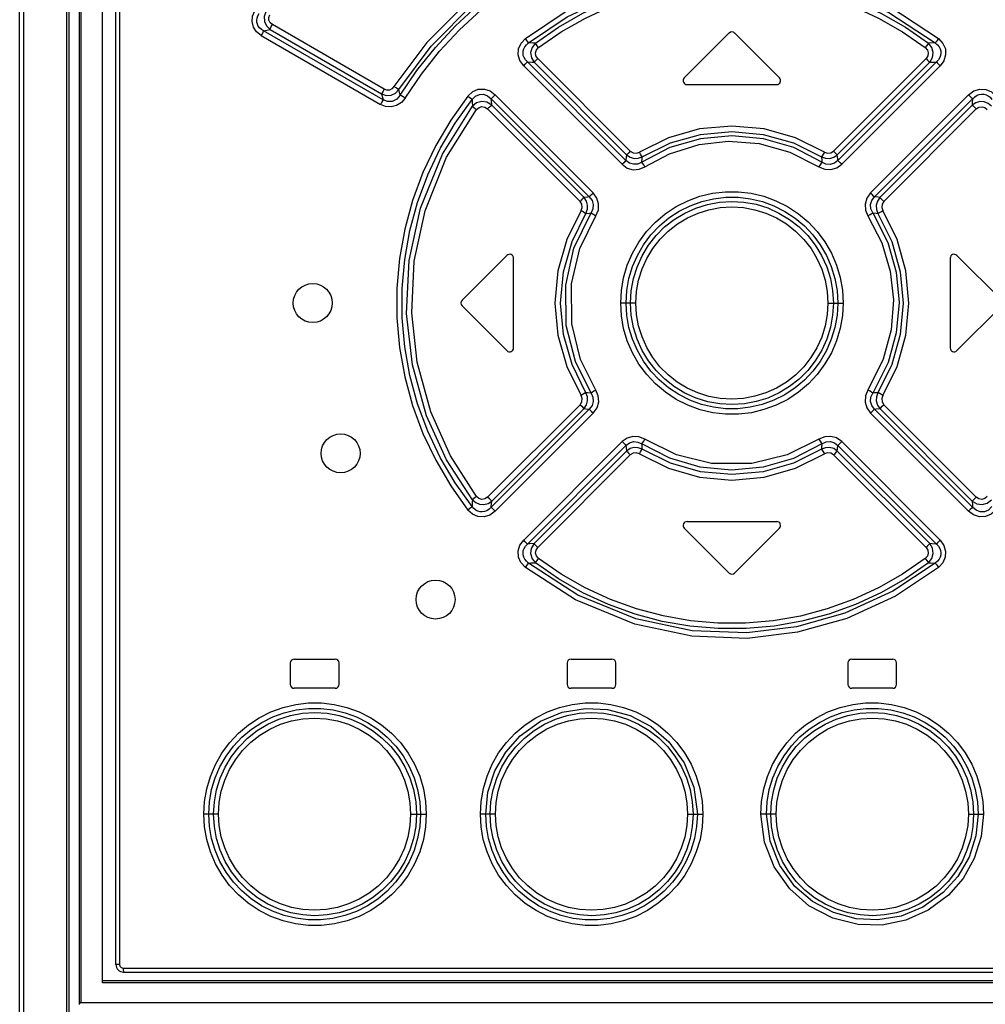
# Model space of a CAD drawing. Extents: x 0 to 420, y 0 to 297.
# Tile 6 of 37: x 79 to 89, y 184 to 194. Entities that reach past the tile are written whole.
import ezdxf

# ---------------------------------------------------------------- set-up
doc = ezdxf.new("R2010")
doc.units = 0
doc.header["$LTSCALE"] = 23.1
doc.layers.get('0').update_dxf_attribs({"linetype": 'CONTINUOUS'})

msp = doc.modelspace()

# ---------------------------------------------------------------- linework, layer by layer
at = {"color": 9, "linetype": 'CONTINUOUS'}
for p, q in [((78.878, 141.028), (78.878, 210.507)), ((78.922, 141.028), (78.922, 210.507)), ((79.363, 184.227), (79.363, 210.467)), ((79.505, 210.467), (79.505, 184.377)), ((79.901, 210.227), (79.901, 184.767)), ((81.381, 194.337), (81.447, 194.353)), ((82.606, 193.63), (81.381, 194.337)), ((81.447, 194.353), (82.592, 193.691)), ((82.617, 193.739), (81.471, 194.401)), ((81.357, 194.289), (82.58, 193.582)), ((85.098, 193.008), (84.087, 194.019)), ((85.143, 193.105), (84.194, 194.054)), ((88.177, 194.054), (87.227, 193.105)), ((88.284, 194.019), (87.273, 193.008)), ((84.049, 193.98), (85.059, 192.969)), ((84.155, 194.015), (85.104, 193.065)), ((87.266, 193.065), (88.215, 194.015)), ((87.312, 192.969), (88.322, 193.98)), ((82.783, 193.679), (82.769, 193.735)), ((82.592, 193.691), (82.606, 193.63)), ((83.716, 193.642), (84.722, 192.636)), ((84.763, 192.676), (83.758, 193.682)), ((88.612, 193.682), (87.607, 192.676)), ((87.648, 192.636), (88.654, 193.642)), ((83.679, 193.537), (84.627, 192.589)), ((84.668, 192.629), (83.721, 193.577)), ((88.649, 193.577), (87.702, 192.629)), ((87.744, 192.589), (88.692, 193.537)), ((85.2, 191.547), (85.044, 191.547)), ((87.171, 191.547), (87.326, 191.547)), ((84.627, 190.505), (83.679, 189.558)), ((88.692, 189.558), (87.744, 190.505)), ((84.722, 190.459), (83.716, 189.453)), ((83.721, 189.517), (84.668, 190.465)), ((83.758, 189.412), (84.763, 190.419)), ((87.607, 190.419), (88.612, 189.412)), ((88.654, 189.453), (87.648, 190.459)), ((87.702, 190.465), (88.649, 189.517)), ((85.059, 190.126), (84.049, 189.115)), ((84.087, 189.075), (85.098, 190.086)), ((87.273, 190.086), (88.284, 189.075)), ((88.322, 189.115), (87.312, 190.126)), ((85.104, 190.029), (84.155, 189.08)), ((84.194, 189.04), (85.143, 189.99)), ((87.227, 189.99), (88.177, 189.04)), ((88.215, 189.08), (87.266, 190.029)), ((80.919, 186.307), (80.768, 186.307)), ((82.889, 186.307), (83.05, 186.307)), ((83.759, 186.307), (83.605, 186.307)), ((85.73, 186.307), (85.887, 186.307)), ((86.64, 186.307), (86.483, 186.307)), ((88.611, 186.307), (88.765, 186.307)), ((79.901, 184.767), (79.865, 184.767)), ((79.941, 184.727), (92.43, 184.727)), ((92.647, 184.577), (79.727, 184.577)), ((79.505, 184.377), (92.848, 184.377))]:
    msp.add_line(p, q, dxfattribs=at)
at = {"color": 7, "linetype": 'CONTINUOUS'}
for p, q in [((79.385, 184.207), (79.385, 210.467)), ((79.487, 210.467), (79.487, 184.357)), ((79.727, 184.577), (79.727, 210.467)), ((79.865, 184.767), (79.865, 210.227)), ((86.157, 194.316), (85.697, 193.856)), ((86.673, 193.856), (86.213, 194.316)), ((85.725, 193.787), (86.645, 193.787)), ((83.417, 191.576), (83.877, 192.036)), ((83.945, 191.087), (83.945, 192.007)), ((88.425, 192.007), (88.425, 191.087)), ((88.493, 192.036), (88.953, 191.576)), ((83.417, 191.519), (83.877, 191.059)), ((88.493, 191.059), (88.953, 191.519)), ((85.725, 189.307), (86.645, 189.307)), ((85.697, 189.239), (86.157, 188.779)), ((86.213, 188.779), (86.673, 189.239)), ((81.695, 187.897), (82.115, 187.897)), ((84.535, 187.897), (84.955, 187.897)), ((87.415, 187.897), (87.835, 187.897)), ((81.655, 187.857), (81.655, 187.637)), ((82.155, 187.637), (82.155, 187.857)), ((84.495, 187.857), (84.495, 187.637)), ((84.995, 187.637), (84.995, 187.857)), ((87.375, 187.857), (87.375, 187.637)), ((87.875, 187.637), (87.875, 187.857)), ((82.115, 187.597), (81.695, 187.597)), ((84.955, 187.597), (84.535, 187.597)), ((87.835, 187.597), (87.415, 187.597)), ((79.945, 184.687), (92.425, 184.687)), ((92.625, 184.597), (79.727, 184.597))]:
    msp.add_line(p, q, dxfattribs=at)
at = {"color": 9, "linetype": 'CONTINUOUS'}
for points in [[(83.967, 195.014), (83.501, 194.667), (83.054, 194.219), (82.718, 193.766)], [(82.769, 193.735), (83.1, 194.182), (83.54, 194.624), (83.999, 194.966)], [(82.783, 193.679), (82.954, 193.93), (83.143, 194.167), (83.349, 194.389), (83.571, 194.594), (83.807, 194.782), (84.056, 194.951)], [(84.066, 194.258), (84.474, 194.533), (84.98, 194.771), (85.526, 194.925), (86.066, 194.987), (86.633, 194.96), (87.203, 194.835), (87.814, 194.579), (88.305, 194.258)], [(84.099, 194.214), (84.494, 194.48), (84.988, 194.714), (85.53, 194.869), (86.065, 194.931), (86.63, 194.904), (87.195, 194.779), (87.794, 194.526), (88.272, 194.214)], [(82.834, 193.649), (83.001, 193.895), (83.187, 194.128), (83.39, 194.347), (83.608, 194.55), (83.841, 194.735), (84.087, 194.902)], [(84.169, 194.211), (84.406, 194.375), (84.656, 194.518), (84.919, 194.639), (85.19, 194.737), (85.468, 194.811), (85.752, 194.861), (86.039, 194.886), (86.328, 194.886), (86.615, 194.861), (86.899, 194.812), (87.178, 194.738), (87.451, 194.64), (87.714, 194.518), (87.965, 194.375), (88.201, 194.211)], [(84.201, 194.166), (84.435, 194.328), (84.682, 194.468), (84.94, 194.588), (85.208, 194.684), (85.482, 194.756), (85.761, 194.805), (86.044, 194.829), (86.328, 194.829), (86.611, 194.805), (86.89, 194.756), (87.164, 194.683), (87.432, 194.587), (87.69, 194.468), (87.937, 194.327), (88.169, 194.166)], [(81.357, 194.289), (81.308, 194.328), (81.277, 194.376), (81.263, 194.432), (81.268, 194.489), (81.291, 194.543)], [(81.402, 194.532), (81.386, 194.483), (81.389, 194.433), (81.41, 194.388), (81.447, 194.353)], [(81.381, 194.337), (81.358, 194.351), (81.34, 194.368), (81.326, 194.386), (81.317, 194.406), (81.312, 194.426), (81.311, 194.447), (81.314, 194.469), (81.321, 194.492), (81.334, 194.515)], [(81.471, 194.401), (81.448, 194.421), (81.435, 194.447), (81.434, 194.475), (81.445, 194.503)], [(81.357, 194.289), (81.368, 194.308), (81.377, 194.325), (81.381, 194.337)], [(81.447, 194.353), (81.452, 194.364), (81.46, 194.381), (81.471, 194.401)], [(84.049, 193.98), (84.01, 194.034), (83.992, 194.093), (83.996, 194.154), (84.022, 194.211), (84.066, 194.258)], [(84.099, 194.214), (84.092, 194.224), (84.08, 194.239), (84.066, 194.258)], [(88.305, 194.258), (88.291, 194.24), (88.279, 194.224), (88.272, 194.214)], [(88.305, 194.258), (88.35, 194.209), (88.375, 194.152), (88.378, 194.09), (88.359, 194.031), (88.322, 193.98)], [(84.087, 194.019), (84.067, 194.041), (84.053, 194.063), (84.045, 194.086), (84.042, 194.108), (84.043, 194.131), (84.049, 194.153), (84.06, 194.174), (84.077, 194.195), (84.099, 194.214)], [(84.169, 194.211), (84.146, 194.212), (84.099, 194.214)], [(84.169, 194.211), (84.135, 194.167), (84.12, 194.115), (84.128, 194.062), (84.155, 194.015)], [(84.201, 194.166), (84.187, 194.185), (84.176, 194.201), (84.169, 194.211)], [(84.194, 194.054), (84.175, 194.082), (84.171, 194.113), (84.18, 194.142), (84.201, 194.166)], [(88.201, 194.211), (88.194, 194.201), (88.183, 194.185), (88.169, 194.166)], [(88.169, 194.166), (88.191, 194.141), (88.2, 194.111), (88.195, 194.082), (88.177, 194.054)], [(88.272, 194.214), (88.248, 194.213), (88.201, 194.211)], [(88.215, 194.015), (88.243, 194.063), (88.25, 194.116), (88.235, 194.168), (88.201, 194.211)], [(88.272, 194.214), (88.294, 194.195), (88.31, 194.174), (88.321, 194.153), (88.327, 194.131), (88.329, 194.108), (88.325, 194.086), (88.317, 194.063), (88.303, 194.041), (88.284, 194.019)], [(84.049, 193.98), (84.065, 193.996), (84.078, 194.01), (84.087, 194.019)], [(84.087, 194.019), (84.132, 194.016), (84.155, 194.015)], [(84.155, 194.015), (84.164, 194.024), (84.177, 194.038), (84.194, 194.054)], [(88.177, 194.054), (88.193, 194.038), (88.206, 194.024), (88.215, 194.015)], [(88.215, 194.015), (88.261, 194.018), (88.284, 194.019)], [(88.284, 194.019), (88.292, 194.01), (88.305, 193.996), (88.322, 193.98)], [(82.617, 193.739), (82.606, 193.72), (82.597, 193.703), (82.592, 193.691)], [(82.592, 193.691), (82.639, 193.676), (82.688, 193.679), (82.733, 193.699), (82.769, 193.735)], [(82.718, 193.766), (82.697, 193.743), (82.672, 193.731), (82.644, 193.73), (82.617, 193.739)], [(82.769, 193.735), (82.758, 193.741), (82.74, 193.752), (82.718, 193.766)], [(83.477, 193.669), (83.526, 193.714), (83.583, 193.738), (83.646, 193.74), (83.705, 193.721), (83.758, 193.682)], [(88.612, 193.682), (88.667, 193.722), (88.728, 193.74), (88.791, 193.737), (88.847, 193.712), (88.893, 193.669)], [(82.834, 193.649), (82.794, 193.602), (82.744, 193.571), (82.688, 193.557), (82.632, 193.561), (82.58, 193.582)], [(82.606, 193.63), (82.601, 193.619), (82.592, 193.602), (82.58, 193.582)], [(82.783, 193.679), (82.746, 193.636), (82.701, 193.613), (82.652, 193.612), (82.606, 193.63)], [(83.477, 193.669), (83.302, 193.423), (83.147, 193.161), (83.016, 192.885), (82.91, 192.598), (82.83, 192.304), (82.776, 192.004), (82.749, 191.701), (82.749, 191.396), (82.776, 191.091), (82.83, 190.791), (82.91, 190.497), (83.016, 190.211), (83.147, 189.935), (83.301, 189.672), (83.477, 189.425)], [(82.834, 193.649), (82.813, 193.662), (82.795, 193.672), (82.783, 193.679)], [(83.519, 189.46), (83.345, 189.703), (83.193, 189.962), (83.064, 190.233), (82.96, 190.514), (82.881, 190.803), (82.829, 191.098), (82.802, 191.396), (82.802, 191.696), (82.828, 191.995), (82.881, 192.29), (82.96, 192.579), (83.064, 192.861), (83.193, 193.133), (83.345, 193.392), (83.519, 193.635)], [(83.477, 193.669), (83.495, 193.655), (83.51, 193.643), (83.519, 193.635)], [(83.519, 193.635), (83.554, 193.669), (83.594, 193.686), (83.637, 193.687), (83.678, 193.672), (83.716, 193.642)], [(83.519, 193.635), (83.52, 193.611), (83.523, 193.564)], [(83.716, 193.642), (83.726, 193.651), (83.74, 193.665), (83.758, 193.682)], [(83.721, 193.577), (83.718, 193.62), (83.716, 193.642)], [(88.612, 193.682), (88.63, 193.665), (88.644, 193.651), (88.654, 193.642)], [(88.654, 193.642), (88.651, 193.599), (88.649, 193.577)], [(88.654, 193.642), (88.677, 193.662), (88.7, 193.677), (88.723, 193.685), (88.747, 193.689), (88.77, 193.688), (88.792, 193.682), (88.813, 193.671), (88.833, 193.656), (88.851, 193.635)], [(83.523, 189.53), (83.258, 189.94), (83.052, 190.392), (82.907, 190.914), (82.848, 191.438), (82.875, 191.984), (82.99, 192.519), (83.215, 193.073), (83.523, 193.564)], [(83.566, 189.564), (83.298, 189.979), (83.095, 190.431), (82.956, 190.94), (82.901, 191.448), (82.927, 191.975), (83.038, 192.493), (83.258, 193.041), (83.566, 193.531)], [(83.721, 193.577), (83.672, 193.606), (83.618, 193.613), (83.566, 193.598), (83.523, 193.564)], [(83.523, 193.564), (83.532, 193.556), (83.547, 193.545), (83.566, 193.531)], [(83.566, 193.531), (83.591, 193.552), (83.62, 193.561), (83.651, 193.555), (83.679, 193.537)], [(83.679, 193.537), (83.696, 193.554), (83.711, 193.568), (83.721, 193.577)], [(88.847, 193.564), (88.814, 193.593), (88.773, 193.61), (88.729, 193.612), (88.687, 193.601), (88.649, 193.577)], [(88.649, 193.577), (88.659, 193.568), (88.674, 193.554), (88.692, 193.537)], [(88.692, 193.537), (88.72, 193.556), (88.752, 193.56), (88.781, 193.552), (88.805, 193.531)], [(87.134, 193.094), (86.836, 193.242), (86.516, 193.332), (86.185, 193.362), (85.854, 193.332), (85.534, 193.242), (85.236, 193.094)], [(87.109, 192.992), (86.82, 193.14), (86.509, 193.231), (86.185, 193.262), (85.862, 193.231), (85.55, 193.14), (85.262, 192.992)], [(85.266, 193.046), (85.554, 193.188), (85.864, 193.276), (86.185, 193.306), (86.507, 193.276), (86.816, 193.188), (87.104, 193.046)], [(85.293, 192.944), (85.546, 193.077), (85.848, 193.171), (86.148, 193.205), (86.465, 193.181), (86.781, 193.095), (87.078, 192.944)], [(85.098, 193.008), (85.089, 193), (85.075, 192.986), (85.059, 192.969)], [(85.104, 193.065), (85.102, 193.046), (85.098, 193.008)], [(85.262, 192.992), (85.219, 192.972), (85.175, 192.969), (85.133, 192.981), (85.098, 193.008)], [(85.143, 193.105), (85.127, 193.088), (85.113, 193.074), (85.104, 193.065)], [(85.104, 193.065), (85.141, 193.041), (85.182, 193.029), (85.225, 193.031), (85.266, 193.046)], [(85.143, 193.105), (85.171, 193.087), (85.205, 193.083), (85.236, 193.094)], [(85.266, 193.046), (85.259, 193.057), (85.249, 193.074), (85.236, 193.094)], [(85.262, 192.992), (85.265, 193.028), (85.266, 193.046)], [(87.135, 193.094), (87.122, 193.074), (87.111, 193.057), (87.104, 193.046)], [(87.104, 193.046), (87.145, 193.031), (87.189, 193.029), (87.23, 193.041), (87.266, 193.065)], [(87.104, 193.046), (87.107, 193.01), (87.109, 192.992)], [(87.273, 193.008), (87.236, 192.98), (87.194, 192.968), (87.15, 192.972), (87.109, 192.992)], [(87.134, 193.094), (87.166, 193.083), (87.2, 193.087), (87.227, 193.105)], [(87.266, 193.065), (87.258, 193.074), (87.244, 193.088), (87.227, 193.105)], [(87.273, 193.008), (87.271, 193.027), (87.266, 193.065)], [(87.312, 192.969), (87.295, 192.985), (87.282, 192.999), (87.273, 193.008)], [(85.059, 192.969), (85.112, 192.931), (85.172, 192.914), (85.233, 192.919), (85.293, 192.944)], [(85.293, 192.944), (85.28, 192.964), (85.269, 192.981), (85.262, 192.992)], [(87.109, 192.992), (87.102, 192.981), (87.091, 192.964), (87.078, 192.944)], [(87.078, 192.944), (87.139, 192.918), (87.201, 192.915), (87.26, 192.932), (87.312, 192.969)], [(84.668, 192.629), (84.659, 192.621), (84.644, 192.607), (84.627, 192.589)], [(84.722, 192.636), (84.704, 192.634), (84.668, 192.629)], [(84.687, 192.466), (84.702, 192.508), (84.704, 192.551), (84.692, 192.593), (84.668, 192.629)], [(84.764, 192.676), (84.747, 192.659), (84.732, 192.645), (84.722, 192.636)], [(84.722, 192.636), (84.751, 192.598), (84.763, 192.556), (84.76, 192.512), (84.74, 192.471)], [(84.789, 192.44), (84.815, 192.501), (84.818, 192.564), (84.801, 192.623), (84.763, 192.676)], [(85.044, 191.547), (85.051, 191.677), (85.074, 191.806), (85.112, 191.934), (85.164, 192.057), (85.23, 192.172), (85.309, 192.279), (85.4, 192.376), (85.501, 192.462), (85.613, 192.535), (85.732, 192.595), (85.857, 192.641), (85.986, 192.672), (86.118, 192.687), (86.251, 192.687), (86.382, 192.672), (86.512, 192.642), (86.637, 192.596), (86.756, 192.536), (86.867, 192.463), (86.969, 192.378), (87.06, 192.281), (87.139, 192.174), (87.206, 192.059), (87.258, 191.936), (87.296, 191.808), (87.319, 191.678), (87.326, 191.547)], [(85.099, 191.547), (85.107, 191.674), (85.129, 191.798), (85.165, 191.92), (85.215, 192.036), (85.279, 192.145), (85.354, 192.246), (85.441, 192.338), (85.537, 192.419), (85.643, 192.488), (85.756, 192.545), (85.875, 192.588), (85.998, 192.617), (86.123, 192.631), (86.25, 192.631), (86.375, 192.616), (86.498, 192.587), (86.616, 192.544), (86.729, 192.487), (86.834, 192.418), (86.931, 192.337), (87.017, 192.245), (87.092, 192.144), (87.155, 192.035), (87.205, 191.92), (87.242, 191.799), (87.264, 191.674), (87.271, 191.547)], [(87.607, 192.676), (87.569, 192.622), (87.552, 192.561), (87.556, 192.499), (87.581, 192.44)], [(87.648, 192.636), (87.639, 192.644), (87.624, 192.659), (87.607, 192.676)], [(87.63, 192.471), (87.61, 192.513), (87.607, 192.558), (87.62, 192.599), (87.648, 192.636)], [(87.702, 192.629), (87.684, 192.632), (87.648, 192.636)], [(87.702, 192.629), (87.678, 192.593), (87.666, 192.551), (87.668, 192.507), (87.683, 192.466)], [(87.744, 192.589), (87.727, 192.606), (87.712, 192.62), (87.702, 192.629)], [(84.638, 192.496), (84.649, 192.528), (84.644, 192.562), (84.627, 192.589)], [(85.144, 191.547), (85.152, 191.673), (85.175, 191.797), (85.212, 191.916), (85.264, 192.031), (85.329, 192.139), (85.407, 192.239), (85.495, 192.327), (85.594, 192.405), (85.702, 192.469), (85.816, 192.521), (85.935, 192.558), (86.058, 192.581), (86.183, 192.589), (86.309, 192.581), (86.433, 192.559), (86.553, 192.522), (86.667, 192.47), (86.775, 192.405), (86.875, 192.328), (86.963, 192.239), (87.041, 192.141), (87.106, 192.033), (87.158, 191.918), (87.195, 191.798), (87.218, 191.674), (87.226, 191.547)], [(85.2, 191.547), (85.207, 191.665), (85.228, 191.782), (85.264, 191.897), (85.313, 192.005), (85.374, 192.107), (85.448, 192.201), (85.532, 192.285), (85.626, 192.358), (85.729, 192.42), (85.838, 192.469), (85.949, 192.504), (86.065, 192.525), (86.185, 192.532), (86.304, 192.525), (86.421, 192.504), (86.534, 192.469), (86.643, 192.42), (86.746, 192.358), (86.839, 192.285), (86.923, 192.2), (86.997, 192.106), (87.058, 192.004), (87.107, 191.895), (87.142, 191.781), (87.164, 191.664), (87.171, 191.547)], [(87.744, 192.589), (87.726, 192.561), (87.722, 192.527), (87.733, 192.496)], [(84.638, 192.496), (84.49, 192.198), (84.4, 191.878), (84.37, 191.547), (84.4, 191.217), (84.49, 190.897), (84.638, 190.599)], [(84.687, 190.628), (84.545, 190.916), (84.458, 191.226), (84.428, 191.547), (84.458, 191.868), (84.545, 192.178), (84.687, 192.466)], [(84.74, 190.624), (84.579, 190.946), (84.486, 191.316), (84.48, 191.731), (84.565, 192.109), (84.74, 192.471)], [(84.789, 190.655), (84.633, 190.969), (84.542, 191.335), (84.54, 191.743), (84.626, 192.107), (84.789, 192.44)], [(84.638, 192.496), (84.658, 192.484), (84.676, 192.473), (84.687, 192.466)], [(84.687, 192.466), (84.723, 192.469), (84.74, 192.471)], [(84.74, 192.471), (84.751, 192.464), (84.769, 192.453), (84.789, 192.44)], [(87.581, 192.44), (87.602, 192.453), (87.619, 192.464), (87.63, 192.471)], [(87.581, 192.44), (87.723, 192.163), (87.809, 191.875), (87.842, 191.579), (87.819, 191.271), (87.738, 190.97), (87.581, 190.655)], [(87.63, 192.471), (87.784, 192.167), (87.871, 191.863), (87.9, 191.551), (87.872, 191.241), (87.788, 190.938), (87.63, 190.624)], [(87.63, 192.471), (87.665, 192.468), (87.683, 192.466)], [(87.683, 192.466), (87.694, 192.473), (87.712, 192.483), (87.733, 192.496)], [(87.683, 192.466), (87.825, 192.178), (87.913, 191.868), (87.942, 191.547), (87.913, 191.226), (87.825, 190.916), (87.683, 190.628)], [(87.733, 190.598), (87.88, 190.897), (87.97, 191.217), (88.001, 191.547), (87.97, 191.878), (87.88, 192.198), (87.733, 192.496)], [(87.326, 191.547), (87.319, 191.418), (87.297, 191.288), (87.259, 191.161), (87.206, 191.038), (87.14, 190.922), (87.061, 190.815), (86.97, 190.719), (86.869, 190.633), (86.758, 190.559), (86.638, 190.499), (86.514, 190.454), (86.385, 190.423), (86.253, 190.407), (86.12, 190.407), (85.988, 190.422), (85.859, 190.453), (85.734, 190.499), (85.614, 190.558), (85.503, 190.632), (85.402, 190.717), (85.311, 190.813), (85.231, 190.92), (85.165, 191.036), (85.112, 191.159), (85.074, 191.287), (85.051, 191.417), (85.044, 191.547)], [(87.271, 191.547), (87.264, 191.421), (87.242, 191.296), (87.205, 191.175), (87.155, 191.059), (87.091, 190.949), (87.016, 190.848), (86.93, 190.757), (86.833, 190.676), (86.727, 190.607), (86.614, 190.55), (86.495, 190.507), (86.373, 190.478), (86.247, 190.463), (86.121, 190.464), (85.995, 190.478), (85.873, 190.507), (85.754, 190.551), (85.642, 190.608), (85.536, 190.677), (85.44, 190.758), (85.353, 190.849), (85.278, 190.95), (85.215, 191.059), (85.165, 191.175), (85.129, 191.296), (85.107, 191.42), (85.099, 191.547)], [(87.226, 191.547), (87.218, 191.421), (87.196, 191.298), (87.158, 191.178), (87.107, 191.063), (87.041, 190.955), (86.964, 190.856), (86.875, 190.767), (86.776, 190.69), (86.669, 190.625), (86.554, 190.573), (86.435, 190.536), (86.313, 190.514), (86.187, 190.506), (86.061, 190.513), (85.938, 190.535), (85.818, 190.573), (85.703, 190.624), (85.595, 190.689), (85.496, 190.767), (85.407, 190.855), (85.33, 190.954), (85.265, 191.061), (85.213, 191.176), (85.175, 191.297), (85.152, 191.421), (85.144, 191.547)], [(87.171, 191.547), (87.164, 191.429), (87.142, 191.312), (87.107, 191.198), (87.058, 191.089), (86.996, 190.987), (86.922, 190.893), (86.838, 190.809), (86.745, 190.736), (86.642, 190.674), (86.532, 190.625), (86.421, 190.591), (86.305, 190.569), (86.185, 190.562), (86.066, 190.569), (85.95, 190.59), (85.837, 190.626), (85.727, 190.675), (85.625, 190.737), (85.531, 190.81), (85.447, 190.894), (85.374, 190.988), (85.312, 191.09), (85.263, 191.199), (85.228, 191.313), (85.207, 191.43), (85.2, 191.547)], [(84.627, 190.505), (84.645, 190.533), (84.648, 190.568), (84.638, 190.599)], [(84.687, 190.628), (84.676, 190.622), (84.659, 190.611), (84.638, 190.598)], [(84.668, 190.465), (84.692, 190.502), (84.704, 190.544), (84.702, 190.587), (84.687, 190.628)], [(84.74, 190.624), (84.705, 190.627), (84.687, 190.628)], [(84.74, 190.624), (84.76, 190.581), (84.763, 190.537), (84.75, 190.495), (84.722, 190.459)], [(84.789, 190.655), (84.769, 190.642), (84.751, 190.631), (84.74, 190.624)], [(84.763, 190.419), (84.802, 190.473), (84.819, 190.533), (84.814, 190.595), (84.789, 190.655)], [(87.581, 190.655), (87.556, 190.594), (87.552, 190.531), (87.569, 190.471), (87.607, 190.419)], [(87.63, 190.624), (87.619, 190.631), (87.602, 190.642), (87.581, 190.655)], [(87.648, 190.459), (87.62, 190.496), (87.607, 190.539), (87.611, 190.583), (87.63, 190.624)], [(87.683, 190.628), (87.648, 190.625), (87.63, 190.624)], [(87.683, 190.628), (87.668, 190.587), (87.666, 190.543), (87.678, 190.501), (87.702, 190.465)], [(87.733, 190.598), (87.712, 190.611), (87.695, 190.622), (87.683, 190.628)], [(87.733, 190.598), (87.722, 190.567), (87.726, 190.533), (87.744, 190.505)], [(84.627, 190.505), (84.644, 190.488), (84.658, 190.474), (84.668, 190.465)], [(87.702, 190.465), (87.712, 190.474), (87.726, 190.488), (87.744, 190.505)], [(84.668, 190.465), (84.686, 190.463), (84.722, 190.459)], [(84.722, 190.459), (84.732, 190.45), (84.746, 190.436), (84.764, 190.419)], [(87.607, 190.419), (87.624, 190.436), (87.638, 190.45), (87.648, 190.459)], [(87.648, 190.459), (87.666, 190.461), (87.702, 190.465)], [(85.292, 190.151), (85.232, 190.176), (85.17, 190.18), (85.111, 190.163), (85.059, 190.126)], [(85.059, 190.126), (85.075, 190.109), (85.089, 190.095), (85.098, 190.086)], [(85.098, 190.086), (85.135, 190.114), (85.177, 190.126), (85.22, 190.122), (85.262, 190.103)], [(85.098, 190.086), (85.1, 190.067), (85.104, 190.029)], [(85.262, 190.103), (85.269, 190.113), (85.28, 190.13), (85.292, 190.151)], [(87.109, 190.103), (86.818, 189.954), (86.505, 189.863), (86.181, 189.833), (85.859, 189.864), (85.549, 189.955), (85.262, 190.103)], [(85.266, 190.048), (85.263, 190.085), (85.262, 190.103)], [(87.078, 190.15), (86.752, 189.989), (86.389, 189.902), (85.976, 189.902), (85.618, 189.989), (85.292, 190.151)], [(87.312, 190.126), (87.258, 190.164), (87.199, 190.18), (87.137, 190.176), (87.078, 190.15)], [(87.078, 190.15), (87.091, 190.13), (87.102, 190.113), (87.109, 190.103)], [(87.109, 190.103), (87.106, 190.067), (87.104, 190.048)], [(87.109, 190.103), (87.152, 190.123), (87.196, 190.126), (87.237, 190.113), (87.273, 190.086)], [(87.266, 190.029), (87.268, 190.048), (87.273, 190.086)], [(87.273, 190.086), (87.281, 190.095), (87.295, 190.109), (87.312, 190.126)], [(85.266, 190.048), (85.225, 190.064), (85.182, 190.065), (85.14, 190.054), (85.104, 190.029)], [(85.104, 190.029), (85.113, 190.02), (85.126, 190.007), (85.143, 189.99)], [(85.236, 190), (85.204, 190.011), (85.171, 190.007), (85.143, 189.99)], [(85.236, 190), (85.248, 190.021), (85.259, 190.038), (85.266, 190.048)], [(85.236, 190), (85.534, 189.853), (85.854, 189.763), (86.185, 189.732), (86.516, 189.763), (86.836, 189.853), (87.134, 190)], [(87.104, 190.048), (86.816, 189.906), (86.507, 189.818), (86.185, 189.789), (85.864, 189.818), (85.554, 189.906), (85.266, 190.048)], [(87.266, 190.029), (87.23, 190.054), (87.188, 190.065), (87.145, 190.064), (87.104, 190.048)], [(87.104, 190.048), (87.111, 190.038), (87.122, 190.021), (87.135, 190)], [(87.227, 189.99), (87.199, 190.007), (87.166, 190.011), (87.134, 190)], [(87.227, 189.99), (87.244, 190.006), (87.257, 190.02), (87.266, 190.029)], [(83.523, 189.53), (83.522, 189.507), (83.519, 189.46)], [(83.566, 189.564), (83.547, 189.55), (83.532, 189.538), (83.523, 189.53)], [(83.523, 189.53), (83.557, 189.501), (83.597, 189.485), (83.641, 189.482), (83.683, 189.493), (83.721, 189.517)], [(83.679, 189.558), (83.65, 189.539), (83.619, 189.534), (83.59, 189.543), (83.566, 189.564)], [(83.721, 189.517), (83.711, 189.526), (83.697, 189.54), (83.679, 189.558)], [(83.716, 189.453), (83.719, 189.496), (83.721, 189.517)], [(88.692, 189.558), (88.674, 189.541), (88.659, 189.526), (88.649, 189.517)], [(88.649, 189.517), (88.698, 189.489), (88.753, 189.482), (88.805, 189.496), (88.847, 189.53)], [(88.649, 189.517), (88.653, 189.474), (88.654, 189.453)], [(88.805, 189.564), (88.78, 189.542), (88.75, 189.534), (88.72, 189.539), (88.692, 189.558)], [(83.519, 189.46), (83.51, 189.452), (83.495, 189.439), (83.477, 189.425)], [(83.758, 189.412), (83.703, 189.373), (83.643, 189.354), (83.58, 189.358), (83.523, 189.383), (83.477, 189.425)], [(83.716, 189.453), (83.694, 189.432), (83.67, 189.418), (83.647, 189.409), (83.623, 189.406), (83.601, 189.407), (83.578, 189.413), (83.557, 189.423), (83.537, 189.439), (83.519, 189.46)], [(83.758, 189.412), (83.741, 189.429), (83.726, 189.444), (83.716, 189.453)], [(88.654, 189.453), (88.645, 189.444), (88.63, 189.43), (88.612, 189.412)], [(88.893, 189.425), (88.845, 189.381), (88.787, 189.357), (88.725, 189.355), (88.665, 189.374), (88.612, 189.412)], [(88.851, 189.46), (88.816, 189.425), (88.777, 189.408), (88.733, 189.407), (88.692, 189.422), (88.654, 189.453)], [(84.066, 188.837), (84.02, 188.886), (83.996, 188.943), (83.993, 189.005), (84.011, 189.063), (84.049, 189.115)], [(84.099, 188.881), (84.077, 188.899), (84.06, 188.92), (84.049, 188.942), (84.043, 188.964), (84.042, 188.986), (84.045, 189.009), (84.053, 189.031), (84.067, 189.054), (84.087, 189.075)], [(84.087, 189.075), (84.078, 189.084), (84.065, 189.098), (84.049, 189.115)], [(84.155, 189.08), (84.109, 189.077), (84.087, 189.075)], [(84.155, 189.08), (84.127, 189.032), (84.12, 188.978), (84.135, 188.926), (84.169, 188.884)], [(84.194, 189.04), (84.177, 189.057), (84.164, 189.07), (84.155, 189.08)], [(88.215, 189.08), (88.207, 189.071), (88.193, 189.057), (88.177, 189.04)], [(88.201, 188.884), (88.236, 188.927), (88.25, 188.979), (88.243, 189.033), (88.215, 189.08)], [(88.284, 189.075), (88.238, 189.078), (88.215, 189.08)], [(88.284, 189.075), (88.303, 189.054), (88.317, 189.032), (88.325, 189.009), (88.329, 188.987), (88.327, 188.964), (88.321, 188.942), (88.31, 188.92), (88.294, 188.9), (88.272, 188.881)], [(88.322, 189.115), (88.306, 189.099), (88.292, 189.085), (88.284, 189.075)], [(88.322, 189.115), (88.361, 189.061), (88.378, 189.001), (88.374, 188.94), (88.349, 188.884), (88.305, 188.837)], [(84.201, 188.928), (84.179, 188.954), (84.171, 188.983), (84.176, 189.013), (84.194, 189.04)], [(88.177, 189.04), (88.195, 189.012), (88.2, 188.982), (88.191, 188.953), (88.169, 188.928)], [(84.066, 188.837), (84.08, 188.855), (84.091, 188.87), (84.099, 188.881)], [(84.099, 188.881), (84.122, 188.882), (84.169, 188.884)], [(88.272, 188.881), (87.837, 188.592), (87.345, 188.366), (86.847, 188.227), (86.338, 188.165), (85.779, 188.186), (85.201, 188.308), (84.604, 188.553), (84.099, 188.881)], [(84.169, 188.884), (84.176, 188.894), (84.187, 188.909), (84.201, 188.928)], [(88.201, 188.884), (87.965, 188.72), (87.714, 188.577), (87.452, 188.456), (87.181, 188.358), (86.902, 188.284), (86.618, 188.234), (86.331, 188.209), (86.043, 188.209), (85.755, 188.234), (85.471, 188.283), (85.192, 188.357), (84.92, 188.455), (84.657, 188.576), (84.406, 188.72), (84.169, 188.884)], [(88.169, 188.928), (87.936, 188.767), (87.689, 188.626), (87.43, 188.507), (87.163, 188.411), (86.889, 188.338), (86.609, 188.29), (86.326, 188.265), (86.042, 188.265), (85.76, 188.29), (85.48, 188.339), (85.206, 188.411), (84.939, 188.508), (84.68, 188.627), (84.434, 188.768), (84.201, 188.928)], [(88.169, 188.928), (88.183, 188.91), (88.194, 188.894), (88.201, 188.884)], [(88.201, 188.884), (88.225, 188.883), (88.272, 188.881)], [(88.272, 188.881), (88.279, 188.871), (88.29, 188.855), (88.305, 188.837)], [(88.305, 188.837), (87.862, 188.542), (87.363, 188.313), (86.858, 188.172), (86.342, 188.109), (85.774, 188.13), (85.188, 188.253), (84.58, 188.503), (84.066, 188.837)], [(80.768, 186.307), (80.775, 186.438), (80.797, 186.567), (80.835, 186.694), (80.887, 186.816), (80.953, 186.932), (81.032, 187.039), (81.123, 187.136), (81.225, 187.221), (81.336, 187.295), (81.455, 187.355), (81.58, 187.401), (81.71, 187.432), (81.842, 187.447), (81.974, 187.447), (82.106, 187.432), (82.236, 187.401), (82.362, 187.355), (82.481, 187.295), (82.592, 187.222), (82.693, 187.137), (82.784, 187.04), (82.863, 186.933), (82.929, 186.818), (82.982, 186.695), (83.02, 186.568), (83.042, 186.438), (83.05, 186.307)], [(80.818, 186.307), (80.825, 186.434), (80.847, 186.558), (80.883, 186.678), (80.933, 186.793), (80.996, 186.903), (81.071, 187.004), (81.158, 187.096), (81.255, 187.178), (81.361, 187.247), (81.474, 187.304), (81.593, 187.347), (81.716, 187.377), (81.841, 187.391), (81.968, 187.391), (82.093, 187.376), (82.216, 187.347), (82.335, 187.304), (82.447, 187.247), (82.553, 187.178), (82.649, 187.097), (82.736, 187.005), (82.811, 186.904), (82.874, 186.795), (82.924, 186.68), (82.96, 186.559), (82.983, 186.434), (82.99, 186.307)], [(83.605, 186.307), (83.613, 186.438), (83.636, 186.569), (83.673, 186.696), (83.726, 186.818), (83.792, 186.934), (83.872, 187.041), (83.963, 187.137), (84.064, 187.223), (84.175, 187.296), (84.294, 187.356), (84.418, 187.401), (84.548, 187.432), (84.68, 187.447), (84.812, 187.447), (84.944, 187.432), (85.074, 187.401), (85.2, 187.355), (85.318, 187.295), (85.429, 187.223), (85.529, 187.138), (85.62, 187.042), (85.7, 186.934), (85.767, 186.818), (85.819, 186.696), (85.857, 186.569), (85.88, 186.439), (85.887, 186.307)], [(83.659, 186.307), (83.682, 186.532), (83.753, 186.75), (83.865, 186.944), (84.014, 187.11), (84.222, 187.259), (84.445, 187.351), (84.683, 187.391), (84.908, 187.381), (85.14, 187.318), (85.357, 187.204), (85.539, 187.048), (85.695, 186.832), (85.795, 186.585), (85.831, 186.307)], [(86.483, 186.307), (86.49, 186.437), (86.513, 186.567), (86.55, 186.694), (86.603, 186.817), (86.669, 186.933), (86.748, 187.039), (86.839, 187.136), (86.94, 187.222), (87.052, 187.295), (87.171, 187.355), (87.296, 187.401), (87.425, 187.432), (87.556, 187.447), (87.69, 187.447), (87.822, 187.432), (87.951, 187.401), (88.076, 187.356), (88.195, 187.296), (88.306, 187.223), (88.408, 187.137), (88.499, 187.04), (88.578, 186.934), (88.645, 186.818), (88.697, 186.696), (88.735, 186.568), (88.758, 186.438), (88.765, 186.307)], [(86.54, 186.307), (86.547, 186.434), (86.569, 186.559), (86.606, 186.68), (86.656, 186.796), (86.72, 186.906), (86.795, 187.007), (86.882, 187.098), (86.978, 187.179), (87.084, 187.248), (87.197, 187.305), (87.315, 187.348), (87.438, 187.377), (87.564, 187.391), (87.69, 187.391), (87.816, 187.376), (87.938, 187.347), (88.056, 187.304), (88.169, 187.247), (88.275, 187.177), (88.372, 187.096), (88.458, 187.004), (88.533, 186.904), (88.596, 186.795), (88.646, 186.679), (88.682, 186.559), (88.704, 186.434), (88.712, 186.307)], [(80.868, 186.307), (80.876, 186.433), (80.898, 186.556), (80.935, 186.675), (80.987, 186.79), (81.052, 186.898), (81.129, 186.997), (81.217, 187.086), (81.316, 187.163), (81.423, 187.228), (81.538, 187.28), (81.657, 187.318), (81.781, 187.341), (81.906, 187.349), (82.032, 187.341), (82.156, 187.319), (82.276, 187.282), (82.391, 187.23), (82.499, 187.165), (82.598, 187.087), (82.686, 186.999), (82.764, 186.9), (82.829, 186.793), (82.881, 186.678), (82.919, 186.558), (82.941, 186.434), (82.949, 186.307)], [(80.919, 186.307), (80.926, 186.425), (80.947, 186.541), (80.982, 186.655), (81.031, 186.764), (81.092, 186.865), (81.166, 186.96), (81.25, 187.044), (81.343, 187.117), (81.446, 187.179), (81.555, 187.228), (81.667, 187.263), (81.784, 187.285), (81.904, 187.292), (82.023, 187.285), (82.14, 187.264), (82.253, 187.229), (82.362, 187.179), (82.465, 187.117), (82.558, 187.044), (82.642, 186.96), (82.715, 186.866), (82.777, 186.764), (82.826, 186.655), (82.861, 186.541), (82.882, 186.424), (82.889, 186.307)], [(83.706, 186.307), (83.713, 186.433), (83.736, 186.556), (83.773, 186.676), (83.825, 186.791), (83.89, 186.899), (83.968, 186.998), (84.056, 187.087), (84.155, 187.164), (84.262, 187.229), (84.376, 187.281), (84.496, 187.318), (84.618, 187.341), (84.744, 187.349), (84.87, 187.341), (84.994, 187.319), (85.113, 187.282), (85.228, 187.23), (85.336, 187.165), (85.435, 187.088), (85.524, 186.999), (85.601, 186.901), (85.667, 186.793), (85.719, 186.678), (85.756, 186.558), (85.779, 186.434), (85.787, 186.307)], [(83.759, 186.307), (83.766, 186.425), (83.788, 186.542), (83.823, 186.656), (83.872, 186.765), (83.934, 186.867), (84.007, 186.961), (84.091, 187.045), (84.185, 187.118), (84.287, 187.18), (84.397, 187.229), (84.509, 187.264), (84.625, 187.285), (84.745, 187.292), (84.864, 187.285), (84.98, 187.264), (85.094, 187.229), (85.203, 187.179), (85.305, 187.117), (85.399, 187.044), (85.483, 186.96), (85.556, 186.866), (85.618, 186.764), (85.667, 186.655), (85.702, 186.541), (85.723, 186.424), (85.73, 186.307)], [(86.583, 186.307), (86.591, 186.434), (86.614, 186.557), (86.651, 186.677), (86.703, 186.792), (86.768, 186.9), (86.846, 186.999), (86.935, 187.088), (87.033, 187.165), (87.141, 187.23), (87.255, 187.281), (87.375, 187.319), (87.498, 187.341), (87.624, 187.349), (87.749, 187.341), (87.873, 187.319), (87.993, 187.281), (88.107, 187.23), (88.215, 187.165), (88.314, 187.087), (88.403, 186.998), (88.48, 186.9), (88.545, 186.792), (88.597, 186.678), (88.634, 186.558), (88.657, 186.434), (88.665, 186.307)], [(86.64, 186.307), (86.647, 186.426), (86.669, 186.542), (86.704, 186.656), (86.753, 186.765), (86.815, 186.867), (86.889, 186.961), (86.973, 187.045), (87.066, 187.118), (87.169, 187.18), (87.279, 187.229), (87.392, 187.264), (87.508, 187.285), (87.627, 187.292), (87.746, 187.285), (87.862, 187.264), (87.975, 187.228), (88.085, 187.179), (88.187, 187.117), (88.28, 187.044), (88.364, 186.96), (88.438, 186.866), (88.499, 186.764), (88.548, 186.655), (88.583, 186.541), (88.604, 186.424), (88.611, 186.307)], [(83.05, 186.307), (83.042, 186.177), (83.02, 186.048), (82.982, 185.92), (82.93, 185.797), (82.863, 185.682), (82.784, 185.575), (82.693, 185.478), (82.592, 185.393), (82.48, 185.319), (82.361, 185.259), (82.237, 185.213), (82.107, 185.183), (81.975, 185.167), (81.841, 185.167), (81.709, 185.183), (81.58, 185.214), (81.455, 185.259), (81.336, 185.32), (81.224, 185.393), (81.123, 185.479), (81.032, 185.576), (80.954, 185.682), (80.887, 185.798), (80.835, 185.92), (80.797, 186.048), (80.775, 186.177), (80.768, 186.307)], [(82.99, 186.307), (82.983, 186.181), (82.96, 186.056), (82.924, 185.934), (82.874, 185.818), (82.81, 185.709), (82.735, 185.608), (82.648, 185.517), (82.552, 185.436), (82.446, 185.367), (82.333, 185.31), (82.214, 185.267), (82.091, 185.238), (81.965, 185.223), (81.838, 185.224), (81.713, 185.239), (81.591, 185.268), (81.472, 185.311), (81.359, 185.368), (81.254, 185.438), (81.157, 185.519), (81.071, 185.611), (80.996, 185.712), (80.933, 185.82), (80.884, 185.936), (80.847, 186.057), (80.825, 186.181), (80.818, 186.307)], [(82.949, 186.307), (82.941, 186.181), (82.919, 186.058), (82.881, 185.938), (82.83, 185.823), (82.764, 185.715), (82.687, 185.616), (82.598, 185.527), (82.499, 185.45), (82.391, 185.385), (82.277, 185.333), (82.157, 185.296), (82.033, 185.273), (81.908, 185.266), (81.782, 185.274), (81.659, 185.296), (81.539, 185.334), (81.425, 185.385), (81.317, 185.45), (81.218, 185.528), (81.129, 185.617), (81.052, 185.716), (80.987, 185.823), (80.936, 185.938), (80.898, 186.057), (80.876, 186.181), (80.868, 186.307)], [(82.889, 186.307), (82.882, 186.189), (82.861, 186.072), (82.825, 185.958), (82.776, 185.85), (82.715, 185.748), (82.641, 185.654), (82.557, 185.57), (82.464, 185.497), (82.361, 185.435), (82.252, 185.386), (82.139, 185.35), (82.022, 185.329), (81.903, 185.322), (81.784, 185.33), (81.668, 185.351), (81.554, 185.386), (81.445, 185.436), (81.342, 185.498), (81.249, 185.571), (81.165, 185.656), (81.092, 185.75), (81.031, 185.851), (80.982, 185.96), (80.947, 186.074), (80.926, 186.191), (80.919, 186.307)], [(85.887, 186.307), (85.88, 186.178), (85.858, 186.048), (85.82, 185.92), (85.767, 185.798), (85.701, 185.682), (85.622, 185.575), (85.531, 185.478), (85.43, 185.393), (85.318, 185.319), (85.199, 185.259), (85.074, 185.213), (84.945, 185.183), (84.814, 185.167), (84.681, 185.167), (84.548, 185.183), (84.419, 185.213), (84.294, 185.259), (84.176, 185.318), (84.064, 185.392), (83.962, 185.478), (83.871, 185.575), (83.792, 185.681), (83.726, 185.796), (83.673, 185.919), (83.635, 186.046), (83.613, 186.177), (83.605, 186.307)], [(85.831, 186.307), (85.823, 186.181), (85.801, 186.056), (85.765, 185.934), (85.714, 185.818), (85.651, 185.709), (85.575, 185.608), (85.489, 185.516), (85.392, 185.436), (85.287, 185.367), (85.174, 185.31), (85.055, 185.267), (84.932, 185.238), (84.807, 185.223), (84.68, 185.224), (84.555, 185.238), (84.432, 185.267), (84.314, 185.311), (84.201, 185.368), (84.096, 185.437), (83.999, 185.518), (83.912, 185.61), (83.837, 185.711), (83.775, 185.82), (83.725, 185.935), (83.688, 186.056), (83.666, 186.18), (83.659, 186.307)], [(85.787, 186.307), (85.779, 186.181), (85.757, 186.058), (85.719, 185.938), (85.668, 185.823), (85.602, 185.715), (85.525, 185.616), (85.436, 185.527), (85.337, 185.45), (85.229, 185.385), (85.115, 185.333), (84.996, 185.296), (84.873, 185.273), (84.747, 185.266), (84.621, 185.273), (84.497, 185.296), (84.378, 185.333), (84.263, 185.385), (84.156, 185.45), (84.056, 185.527), (83.968, 185.616), (83.89, 185.715), (83.825, 185.822), (83.774, 185.937), (83.736, 186.057), (83.713, 186.181), (83.706, 186.307)], [(85.73, 186.307), (85.723, 186.189), (85.702, 186.072), (85.666, 185.958), (85.617, 185.849), (85.556, 185.747), (85.482, 185.653), (85.398, 185.569), (85.304, 185.496), (85.201, 185.434), (85.092, 185.385), (84.979, 185.35), (84.863, 185.329), (84.744, 185.322), (84.625, 185.329), (84.508, 185.351), (84.395, 185.386), (84.286, 185.436), (84.183, 185.498), (84.09, 185.571), (84.006, 185.655), (83.933, 185.749), (83.871, 185.851), (83.823, 185.96), (83.787, 186.074), (83.766, 186.19), (83.759, 186.307)], [(88.765, 186.307), (88.742, 186.077), (88.671, 185.853), (88.556, 185.648), (88.408, 185.477), (88.199, 185.321), (87.969, 185.219), (87.727, 185.17), (87.482, 185.174), (87.221, 185.239), (86.976, 185.367), (86.778, 185.541), (86.618, 185.768), (86.519, 186.021), (86.483, 186.307)], [(88.712, 186.307), (88.688, 186.084), (88.618, 185.867), (88.504, 185.669), (88.354, 185.502), (88.145, 185.354), (87.92, 185.262), (87.682, 185.223), (87.461, 185.234), (87.228, 185.297), (87.013, 185.411), (86.832, 185.566), (86.676, 185.781), (86.576, 186.03), (86.54, 186.307)], [(88.665, 186.307), (88.657, 186.181), (88.635, 186.058), (88.597, 185.939), (88.546, 185.823), (88.48, 185.715), (88.403, 185.616), (88.314, 185.528), (88.216, 185.45), (88.108, 185.385), (87.994, 185.334), (87.875, 185.296), (87.752, 185.274), (87.626, 185.266), (87.501, 185.273), (87.377, 185.295), (87.257, 185.333), (87.142, 185.384), (87.034, 185.449), (86.935, 185.527), (86.846, 185.615), (86.769, 185.714), (86.704, 185.821), (86.652, 185.936), (86.614, 186.057), (86.591, 186.181), (86.583, 186.307)], [(88.611, 186.307), (88.604, 186.189), (88.583, 186.073), (88.547, 185.958), (88.498, 185.85), (88.437, 185.748), (88.363, 185.654), (88.279, 185.57), (88.186, 185.497), (88.083, 185.435), (87.974, 185.386), (87.862, 185.351), (87.746, 185.329), (87.626, 185.322), (87.506, 185.329), (87.39, 185.351), (87.277, 185.386), (87.168, 185.435), (87.065, 185.497), (86.972, 185.57), (86.888, 185.654), (86.814, 185.748), (86.753, 185.85), (86.704, 185.959), (86.668, 186.073), (86.647, 186.19), (86.64, 186.307)], [(79.901, 184.767), (79.906, 184.747), (79.92, 184.733), (79.941, 184.727)], [(79.941, 184.727), (79.941, 184.707), (79.943, 184.692), (79.945, 184.687)]]:
    msp.add_lwpolyline(points, dxfattribs=at)
at = {"color": 7, "linetype": 'CONTINUOUS'}
msp.add_lwpolyline([(79.505, 184.377), (79.502, 184.374), (79.499, 184.371), (79.496, 184.368), (79.493, 184.365), (79.491, 184.363), (79.489, 184.36), (79.488, 184.358), (79.487, 184.357)], dxfattribs=at)
for centre in [(81.885, 191.547), (82.171, 190.006), (83.145, 188.507)]:
    msp.add_circle(centre, 0.2, dxfattribs=at)
for centre, radius, start, end in [((86.185, 194.287), 0.04, 45, 135), ((85.725, 193.827), 0.04, 135, 270), ((86.645, 193.827), 0.04, 270, 45), ((83.905, 192.007), 0.04, 0, 135), ((88.465, 192.007), 0.04, 45, 180), ((83.445, 191.547), 0.04, 135, 225), ((83.905, 191.087), 0.04, 225, 360), ((88.465, 191.087), 0.04, 180, 315), ((85.725, 189.267), 0.04, 90, 225), ((86.645, 189.267), 0.04, 315, 90), ((86.185, 188.807), 0.04, 225, 315), ((81.695, 187.857), 0.04, 90, 180), ((82.115, 187.857), 0.04, 0, 90), ((84.535, 187.857), 0.04, 90, 180), ((84.955, 187.857), 0.04, 0, 90), ((87.415, 187.857), 0.04, 90, 180), ((87.835, 187.857), 0.04, 0, 90), ((81.695, 187.637), 0.04, 180, 270), ((82.115, 187.637), 0.04, 270, 360), ((84.535, 187.637), 0.04, 180, 270), ((84.955, 187.637), 0.04, 270, 360), ((87.415, 187.637), 0.04, 180, 270), ((87.835, 187.637), 0.04, 270, 360), ((79.945, 184.767), 0.08, 180, 270)]:
    msp.add_arc(centre, radius, start, end, dxfattribs=at)

doc.saveas('drawing.dxf')
